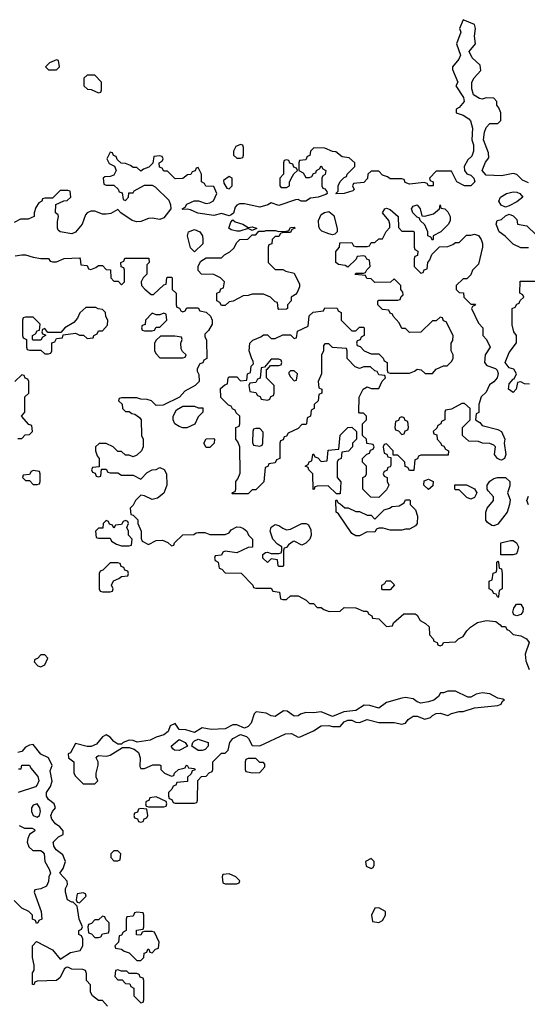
# Model space of a CAD drawing. Header units: inches. Extents: x 2769577 to 2880010, y 685631 to 825129.
# Tile 136 of 155: x 2843579 to 2846224, y 774326 to 779455. Entities that reach past the tile are written whole.
import ezdxf

# ---------------------------------------------------------------- set-up
doc = ezdxf.new("R2010")
doc.units = ezdxf.units.IN
doc.header["$MEASUREMENT"] = 0
doc.layers.add('C8747', color=7, linetype='Continuous')

msp = doc.modelspace()

# ---------------------------------------------------------------- linework, layer by layer
at = {"layer": 'C8747', "color": 4, "elevation": 4}
for points in [[(2846230, 778605.1), (2846199.4, 778619.4), (2846170, 778649.3), (2846150, 778654), (2846090, 778641.2), (2846010, 778646), (2845989.3, 778670), (2846007.3, 778712.7), (2846024.7, 778735.3), (2846022, 778762), (2845995.3, 778830), (2846002, 778870), (2846010, 778894), (2846030, 778914), (2846070, 778914), (2846086, 778930), (2846086, 778970), (2846076.4, 778996.4), (2846066, 779010), (2846066, 779030), (2846050, 779046), (2846010, 779048), (2845990, 779042), (2845976, 779044), (2845944.5, 779064.5), (2845935.3, 779095.3), (2845934.5, 779130), (2845947.6, 779152.4), (2845982, 779190), (2845978, 779218), (2845937.5, 779257.5), (2845921.2, 779290), (2845955.3, 779330), (2845948.7, 779370), (2845955.3, 779410), (2845948.7, 779430), (2845890, 779455.3), (2845870.8, 779410), (2845878.8, 779390), (2845856, 779330), (2845876, 779270), (2845866.8, 779250), (2845834.8, 779210), (2845835.3, 779195.3), (2845862, 779130), (2845852, 779110), (2845891.3, 779050), (2845896, 779030), (2845870, 778998), (2845854, 778990), (2845854, 778970), (2845890, 778958), (2845919.3, 778939.3), (2845927.9, 778927.9), (2845939.1, 778890), (2845934.8, 778830), (2845943.4, 778803.4), (2845944.9, 778770), (2845934.9, 778745.1), (2845914.4, 778725.6), (2845896, 778690), (2845898, 778670), (2845910, 778652), (2845930, 778646), (2845946, 778630), (2845950.8, 778610), (2845930.4, 778589.6), (2845898, 778590), (2845858, 778610), (2845830, 778666), (2845750, 778666), (2845714, 778630), (2845718, 778618), (2845734, 778610), (2845734, 778590), (2845710, 778589), (2845702, 778602), (2845687.3, 778607.3), (2845610, 778598), (2845588, 778608), (2845582, 778622), (2845570, 778626), (2845510, 778626), (2845496.4, 778636.4), (2845470, 778646), (2845450, 778666), (2845410, 778666), (2845394, 778650), (2845391.6, 778628.4), (2845372.7, 778607.3), (2845318, 778602), (2845314, 778590), (2845322, 778570), (2845316, 778564), (2845270, 778549.2), (2845228.9, 778548.9), (2845226, 778550), (2845228, 778552), (2845238, 778562), (2845238, 778590), (2845248.4, 778611.6), (2845270, 778634), (2845282, 778638), (2845286, 778650), (2845326, 778690), (2845326, 778710), (2845296.4, 778736.4), (2845260.4, 778740.4), (2845227.3, 778767.3), (2845208.4, 778768.4), (2845170, 778786), (2845112.7, 778787.3), (2845094, 778770), (2845091.6, 778748.4), (2845078, 778742), (2845070, 778726), (2845038, 778722), (2845034, 778710), (2845034, 778670), (2845056.9, 778656.9), (2845070, 778634), (2845090, 778634), (2845102, 778638), (2845110, 778654), (2845122, 778658), (2845126, 778670), (2845142, 778678), (2845150, 778694), (2845158, 778678), (2845174, 778670), (2845171.6, 778648.4), (2845158, 778642), (2845154, 778630), (2845154, 778590), (2845158, 778578), (2845170, 778574), (2845179.6, 778559.6), (2845182, 778550), (2845175.3, 778544.7), (2845134, 778530), (2845094.8, 778525.2), (2845070, 778509.3), (2845046, 778510), (2845030, 778518), (2845016.4, 778516.4), (2844930, 778487.3), (2844890, 778502), (2844872, 778490), (2844830, 778479.5), (2844750, 778495.3), (2844724.7, 778495.3), (2844711, 778489), (2844702, 778478), (2844692.8, 778447.2), (2844682, 778438), (2844670, 778434), (2844630, 778446), (2844590, 778434.5), (2844507.2, 778447.2), (2844470, 778464), (2844452, 778468), (2844430, 778466), (2844426, 778470), (2844442, 778478), (2844450, 778494), (2844488.7, 778511.3), (2844511.1, 778511.1), (2844550, 778498), (2844570, 778502), (2844588.4, 778511.6), (2844606, 778550), (2844590, 778586), (2844548.4, 778588.4), (2844542, 778602), (2844526, 778610), (2844526, 778650), (2844510, 778686), (2844498, 778682), (2844492.7, 778667.3), (2844478, 778662), (2844471.6, 778648.4), (2844452.7, 778647.3), (2844430, 778628), (2844390, 778626), (2844350, 778666), (2844330, 778666), (2844322, 778682), (2844307.3, 778687.3), (2844306, 778710), (2844322, 778718), (2844326, 778730), (2844322, 778742), (2844310, 778746), (2844278, 778742), (2844272.7, 778707.3), (2844252.7, 778687.3), (2844223.6, 778676.4), (2844210, 778666), (2844190, 778686), (2844170, 778686), (2844156.4, 778696.4), (2844130, 778706), (2844107.3, 778707.3), (2844087.3, 778727.3), (2844082, 778742), (2844067.3, 778747.3), (2844062, 778762), (2844050, 778766), (2844034, 778730), (2844045.4, 778705.4), (2844072.7, 778692.7), (2844082, 778670), (2844070, 778646), (2844050, 778638), (2844023.6, 778636.4), (2844014, 778630), (2844018, 778598), (2844030, 778594), (2844070, 778594), (2844092.7, 778572.7), (2844098, 778558), (2844112.7, 778552.7), (2844118, 778518), (2844130, 778514), (2844146, 778530), (2844147.3, 778552.7), (2844170, 778554), (2844176.4, 778563.6), (2844230, 778594), (2844270, 778594), (2844285.4, 778585.4), (2844356, 778516), (2844364.7, 778490), (2844366, 778470), (2844330, 778422.9), (2844310, 778413.6), (2844270, 778422), (2844250, 778419.7), (2844210, 778403.5), (2844190, 778402.4), (2844165.2, 778410), (2844106, 778450), (2844090, 778466), (2844054.4, 778445.6), (2844030, 778442), (2844010, 778442), (2843970, 778458), (2843950, 778458), (2843931.1, 778448.9), (2843922, 778438), (2843904, 778390), (2843870, 778348.7), (2843850, 778339.3), (2843789.4, 778349.4), (2843779, 778359), (2843776, 778370), (2843776, 778404), (2843782, 778430), (2843779, 778439), (2843766, 778450), (2843768, 778492), (2843808.4, 778511.6), (2843827.3, 778512.7), (2843846, 778530), (2843842, 778562), (2843830, 778566), (2843790, 778566), (2843750, 778526), (2843710, 778526), (2843698, 778522), (2843694, 778510), (2843678, 778502), (2843663.6, 778476.4), (2843654, 778450), (2843654, 778430), (2843623.6, 778416.4), (2843583.6, 778416.4), (2843550, 778398)], [(2846230, 778266), (2846190, 778266), (2846150, 778286), (2846108.4, 778328.4), (2846078, 778350), (2846062, 778390), (2846068, 778410), (2846090, 778414), (2846110, 778434), (2846130, 778442), (2846150, 778434), (2846170, 778414), (2846174, 778390), (2846222, 778382), (2846270, 778334)], [(2843554.6, 778225.4), (2843590, 778230.8), (2843610, 778230.8), (2843650, 778218), (2843690, 778212), (2843730, 778212), (2843738, 778198), (2843750, 778194), (2843770, 778194), (2843810, 778212), (2843890, 778214), (2843894, 778210), (2843898, 778178), (2843930, 778174), (2843938, 778158), (2843950, 778154), (2843976.4, 778163.6), (2843990, 778174), (2844010, 778174), (2844030, 778154), (2844052.7, 778152.7), (2844054, 778110), (2844070, 778094), (2844092.7, 778092.7), (2844110, 778074), (2844126, 778090), (2844126, 778150), (2844122, 778162), (2844107.3, 778167.3), (2844106, 778190), (2844122, 778198), (2844127.3, 778212.7), (2844252.7, 778212.7), (2844254, 778190), (2844242, 778178), (2844242, 778130), (2844222, 778110), (2844212, 778090), (2844214, 778070), (2844231.6, 778051.6), (2844263.6, 778023.6), (2844276.4, 778023.6), (2844330, 778074), (2844342, 778078), (2844346, 778110), (2844350, 778114), (2844370, 778114), (2844374, 778110), (2844374, 778050), (2844394, 778030), (2844394, 777970), (2844398, 777958), (2844412.7, 777952.7), (2844418, 777938), (2844430, 777934), (2844442, 777938), (2844450, 777954), (2844510, 777954), (2844518, 777938), (2844551.6, 777931.6), (2844574, 777910), (2844582, 777890), (2844582, 777870), (2844563.6, 777836.4), (2844543.6, 777816.4), (2844543.6, 777803.6), (2844552.7, 777787.3), (2844554, 777690), (2844538, 777682), (2844532.7, 777667.3), (2844518, 777662), (2844503.6, 777636.4), (2844503.6, 777623.6), (2844512.7, 777607.3), (2844514, 777570), (2844494, 777550), (2844439.6, 777520.4), (2844411.3, 777488.7), (2844327.3, 777447.3), (2844290, 777446), (2844266, 777470), (2844243.6, 777476.4), (2844210, 777478), (2844190, 777486), (2844110, 777486), (2844098, 777482), (2844094, 777470), (2844112.7, 777452.7), (2844114, 777430), (2844130, 777414), (2844150, 777414), (2844163.6, 777403.6), (2844179.6, 777399.6), (2844203.6, 777383.6), (2844211.6, 777371.6), (2844214, 777290), (2844222, 777270), (2844222, 777230), (2844214, 777210), (2844190, 777186), (2844170, 777178), (2844150, 777186), (2844130, 777186), (2844110, 777206), (2844090, 777206), (2844066, 777230), (2844030, 777248), (2843992.7, 777247.3), (2843974, 777230), (2843974, 777210), (2843983.6, 777183.6), (2843994, 777170), (2843994, 777126), (2843958, 777122), (2843954, 777110), (2843958, 777098), (2843972.7, 777092.7), (2843978, 777078), (2843990, 777074), (2844002, 777078), (2844006, 777114), (2844030, 777114), (2844038, 777098), (2844050, 777094), (2844090, 777094), (2844110, 777082), (2844170, 777082), (2844210, 777062), (2844244, 777096), (2844269, 777111), (2844290, 777112), (2844310, 777122), (2844331.3, 777111.3), (2844344.7, 777090), (2844346, 777030), (2844330.8, 776989.2), (2844297.3, 776962.7), (2844270, 776955.3), (2844230, 776975.3), (2844210, 776978), (2844182, 776950), (2844170, 776926), (2844154, 776910), (2844158, 776878), (2844170, 776874), (2844194, 776850), (2844194, 776830), (2844212, 776790), (2844212.7, 776752.7), (2844218, 776738), (2844250, 776722), (2844290, 776742), (2844323.6, 776743.6), (2844351.6, 776731.6), (2844370, 776714), (2844382, 776718), (2844386, 776730), (2844428.4, 776771.6), (2844487.3, 776772.7), (2844498, 776782), (2844510, 776784.7), (2844543.6, 776783.6), (2844570, 776774), (2844650, 776774), (2844670, 776782), (2844682, 776798), (2844710, 776814), (2844730, 776812), (2844745.4, 776805.4), (2844762, 776790), (2844772, 776770), (2844792, 776750), (2844792.7, 776707.3), (2844770, 776706), (2844710, 776678), (2844650, 776686), (2844638, 776682), (2844630, 776666), (2844598, 776662), (2844594, 776650), (2844598, 776638), (2844614, 776630), (2844618, 776598), (2844632.7, 776592.7), (2844650, 776574), (2844732.7, 776572.7), (2844794, 776510), (2844798, 776498), (2844810, 776494), (2844890, 776494), (2844898, 776478), (2844932.7, 776472.7), (2844938, 776438), (2844950, 776434), (2844970, 776434), (2844990, 776454), (2845030, 776454), (2845071.6, 776431.6), (2845090, 776414), (2845110, 776414), (2845130, 776394), (2845150, 776394), (2845163.6, 776383.6), (2845192.7, 776372.7), (2845250, 776374), (2845270, 776394), (2845331.6, 776391.6), (2845370, 776374), (2845390, 776374), (2845398, 776358), (2845414, 776350), (2845418, 776338), (2845450, 776334), (2845490, 776294), (2845522, 776298), (2845527.3, 776312.7), (2845580.4, 776359.6), (2845639.6, 776359.6), (2845650, 776354), (2845665.4, 776325.4), (2845694, 776310), (2845712.7, 776292.7), (2845714, 776250), (2845734, 776230), (2845738, 776218), (2845754, 776210), (2845758, 776198), (2845770, 776194), (2845782, 776198), (2845788.4, 776211.6), (2845850, 776214), (2845866, 776230), (2845890, 776242), (2845908.9, 776271.1), (2845928.9, 776291.1), (2845965.2, 776314.8), (2846010, 776326), (2846059.6, 776319.6), (2846083.6, 776303.6), (2846090, 776294), (2846110, 776294), (2846118, 776278), (2846130, 776274), (2846150, 776252), (2846190, 776244.9), (2846220.7, 776230), (2846234.8, 776210), (2846214, 776150), (2846216, 776116), (2846234.8, 776070)], [(2846236.4, 777556.4), (2846210, 777558), (2846190, 777568), (2846174, 777566), (2846166, 777530), (2846150, 777514), (2846126, 777530), (2846130, 777558), (2846150, 777582), (2846156.4, 777583.6), (2846168.7, 777610), (2846154.6, 777634.6), (2846130, 777641.2), (2846109.6, 777669.6), (2846130, 777722), (2846167.3, 777772.7), (2846168, 777810), (2846154, 777830), (2846145.6, 777865.6), (2846146, 777950), (2846162, 777958), (2846170, 777974), (2846182, 777978), (2846187.3, 777992.7), (2846206, 778010), (2846202, 778022), (2846186, 778030), (2846187.3, 778092.7), (2846270, 778094)], [(2843570, 777274), (2843590, 777274), (2843607.3, 777292.7), (2843630, 777294), (2843646, 777310), (2843642, 777342), (2843627.3, 777347.3), (2843588, 777390), (2843606, 777410), (2843606, 777490), (2843626, 777510), (2843626, 777570), (2843622, 777582), (2843607.3, 777587.3), (2843602, 777602), (2843590, 777606), (2843554, 777570)], [(2846230, 776928.7), (2846222, 776950), (2846230, 776974)], [(2844036.4, 774316.4), (2844010, 774346), (2843990, 774346), (2843958, 774370), (2843948, 774390), (2843947.3, 774427.3), (2843928, 774450), (2843927.3, 774487.3), (2843922, 774502), (2843908, 774508), (2843850, 774509.4), (2843830, 774519.3), (2843822, 774518), (2843810, 774508.7), (2843790, 774465.2), (2843770, 774449.3), (2843670, 774446), (2843658, 774442), (2843652.7, 774427.3), (2843646, 774430), (2843646, 774490), (2843655.3, 774504.7), (2843655.3, 774530), (2843646, 774570), (2843646, 774630), (2843667.3, 774652.7), (2843750.4, 774610.4), (2843790, 774561), (2843843.3, 774596.7), (2843894, 774606), (2843908.7, 774630), (2843907.3, 774667.3), (2843902, 774682), (2843888, 774690), (2843888, 774710), (2843902, 774718), (2843906, 774730), (2843889.1, 774769.1), (2843878, 774838), (2843858, 774858), (2843850, 774858), (2843828.7, 774870), (2843818, 774910), (2843818, 774930), (2843828, 774950), (2843827.3, 774967.3), (2843789, 775010), (2843806.3, 775033.7), (2843818, 775070), (2843804, 775104), (2843769, 775130), (2843757.2, 775150), (2843754.6, 775165.4), (2843754, 775170), (2843782, 775198), (2843806, 775210), (2843806, 775230), (2843788.7, 775250), (2843765.4, 775265.4), (2843746, 775290), (2843740.9, 775310), (2843749.3, 775330), (2843766, 775350), (2843759, 775370), (2843730, 775393.2), (2843719.5, 775410), (2843719.3, 775430), (2843740.2, 775459.8), (2843748.9, 775488.9), (2843738, 775542), (2843748.7, 775570), (2843728.7, 775610), (2843689.6, 775629.6), (2843650, 775679), (2843630, 775675.3), (2843610, 775665.2), (2843590, 775642.7), (2843570, 775638)], [(2843572.7, 775552.7), (2843587.3, 775552.7), (2843590, 775571), (2843630, 775571.3), (2843636.9, 775556.9), (2843672.8, 775512.8), (2843678, 775490), (2843670.7, 775470), (2843660.9, 775459.1), (2843571.3, 775428.7)], [(2843576.9, 775256.9), (2843604, 775244), (2843643.6, 775243.6), (2843656.9, 775236.9), (2843658, 775230), (2843631, 775210), (2843621, 775190), (2843618, 775170), (2843626, 775146), (2843647.1, 775127.1), (2843690, 775126.8), (2843699.3, 775119.3), (2843706.8, 775110), (2843710.6, 775070), (2843733.4, 775030), (2843738.8, 775010), (2843731, 774990), (2843730, 774966), (2843718, 774942), (2843690, 774928), (2843658, 774922), (2843654, 774910), (2843691.3, 774810), (2843694, 774770), (2843678, 774762), (2843674, 774750), (2843667.3, 774747.3), (2843662, 774762), (2843646, 774770), (2843646, 774790), (2843626, 774810), (2843590, 774826), (2843550, 774866)]]:
    msp.add_lwpolyline(points, dxfattribs=at)
at = {"layer": 'C8747', "color": 4}
for points, elevation in [([(2843770, 779246), (2843734, 779230), (2843714, 779210), (2843730, 779194), (2843770, 779194), (2843786, 779210), (2843782, 779242)], 4), ([(2843970, 779166), (2843930, 779166), (2843914, 779150), (2843914, 779110), (2843932.7, 779092.7), (2843951.6, 779091.6), (2843990, 779074), (2844002, 779078), (2844006, 779090), (2844006, 779130)], 4), ([(2844730, 778806), (2844705.4, 778794.6), (2844694, 778770), (2844694, 778750), (2844710, 778734), (2844730, 778734), (2844742, 778738), (2844746, 778750), (2844746, 778790), (2844742, 778802)], 4), ([(2844970, 778726), (2844958, 778722), (2844954, 778710), (2844954, 778650), (2844934, 778630), (2844934, 778590), (2844942, 778582), (2844970, 778582), (2844986, 778590), (2844986, 778610), (2845000.4, 778639.6), (2845007.3, 778652.7), (2845026, 778670), (2845022, 778682), (2845007.3, 778687.3), (2845002, 778702), (2844987.3, 778707.3), (2844982, 778722)], 4), ([(2844670, 778638), (2844642, 778618), (2844643.6, 778603.6), (2844658, 778578), (2844670, 778574), (2844686, 778590), (2844686, 778630)], 4), ([(2846110, 778478), (2846088.9, 778488.9), (2846075.3, 778510), (2846084, 778530), (2846115.3, 778550), (2846150, 778559.1), (2846170, 778557.3), (2846184.7, 778550), (2846202, 778530), (2846170, 778506), (2846130, 778486)], 4), ([(2845730, 778306), (2845722, 778322), (2845706, 778330), (2845706, 778350), (2845690, 778386), (2845666, 778410), (2845662, 778422), (2845650, 778426), (2845628.4, 778448.4), (2845621.2, 778470), (2845630, 778484.7), (2845650.8, 778490), (2845666, 778470), (2845674, 778434), (2845690, 778432), (2845736.4, 778443.6), (2845766, 778470), (2845770, 778490.8), (2845774, 778474), (2845794, 778470), (2845810, 778454), (2845822, 778430), (2845822, 778410), (2845814, 778390), (2845774, 778350), (2845734, 778330), (2845734, 778310)], 4), ([(2845570, 778354), (2845630, 778354), (2845634, 778350), (2845634, 778270), (2845638, 778258), (2845654, 778250), (2845652.7, 778227.3), (2845638, 778222), (2845634, 778210), (2845634, 778170), (2845670, 778134), (2845682, 778138), (2845687.3, 778152.7), (2845702, 778158), (2845706, 778190), (2845716.4, 778203.6), (2845727.3, 778232.7), (2845767.3, 778272.7), (2845810, 778274), (2845836.4, 778283.6), (2845850, 778294), (2845870, 778294), (2845908, 778332), (2845930, 778332), (2845950, 778338), (2845970, 778331), (2845984, 778310), (2845990.5, 778290), (2845990.4, 778270), (2845970, 778182), (2845938, 778150), (2845930, 778126), (2845910, 778106), (2845890, 778106), (2845854, 778070), (2845854, 778050), (2845870, 778034), (2845892.7, 778032.7), (2845894, 778010), (2845930, 777974), (2845954, 777974), (2845950, 777966), (2845938, 777962), (2845934, 777950), (2845970, 777874), (2845992, 777850), (2845992, 777810), (2846011.3, 777790), (2846030.8, 777750), (2846004.7, 777710), (2846001, 777670), (2846013.7, 777653.7), (2846058, 777638), (2846067.7, 777630), (2846072.5, 777612.5), (2846068, 777590), (2846050, 777569.2), (2846027.1, 777552.9), (2846010, 777515.3), (2845984.7, 777490), (2845972, 777450), (2845971.6, 777408.4), (2845958, 777402), (2845954, 777370), (2845976.9, 777356.9), (2845990, 777342), (2846070, 777320.7), (2846090.6, 777310), (2846107.3, 777270), (2846104, 777250), (2846113.4, 777190), (2846106, 777170), (2846090, 777160.9), (2846082.9, 777162.9), (2846069.5, 777169.5), (2846054, 777190), (2846058, 777230), (2846050, 777238), (2846030, 777248), (2845991.6, 777248.4), (2845970, 777258), (2845920.4, 777260.4), (2845886, 777290), (2845886, 777330), (2845926, 777370), (2845926, 777430), (2845896.4, 777456.4), (2845883.6, 777456.4), (2845830, 777426), (2845798, 777422), (2845794, 777410), (2845794, 777370), (2845778, 777362), (2845774, 777350), (2845758, 777342), (2845752.7, 777327.3), (2845734, 777310), (2845738, 777298), (2845752.7, 777292.7), (2845754, 777270), (2845774, 777250), (2845778, 777238), (2845790, 777234), (2845798, 777218), (2845814, 777210), (2845812.7, 777187.3), (2845670, 777186), (2845658, 777182), (2845652.7, 777167.3), (2845638, 777162), (2845632.7, 777107.3), (2845610, 777106), (2845602, 777122), (2845588.4, 777128.4), (2845586, 777150), (2845550, 777186), (2845526, 777186), (2845526, 777210), (2845490, 777246), (2845478, 777242), (2845474, 777230), (2845478, 777198), (2845492.7, 777192.7), (2845498, 777178), (2845514, 777174), (2845512.7, 777132.7), (2845510, 777126), (2845498, 777122), (2845492.7, 777107.3), (2845478, 777102), (2845474, 777090), (2845478, 777078), (2845494, 777070), (2845494, 777050), (2845502, 777030), (2845490, 777006), (2845450, 776966), (2845408.4, 776968.4), (2845368, 777010), (2845368, 777070), (2845382, 777078), (2845386, 777090), (2845386, 777130), (2845366, 777150), (2845366, 777170), (2845387.3, 777192.7), (2845402, 777198), (2845407.3, 777212.7), (2845422, 777218), (2845426, 777230), (2845422, 777242), (2845387.3, 777247.3), (2845386, 777270), (2845366, 777290), (2845366, 777350), (2845386, 777370), (2845386, 777390), (2845370, 777406), (2845350, 777406), (2845346, 777410), (2845348.4, 777488.4), (2845368.9, 777531.1), (2845390, 777542), (2845410, 777534), (2845450, 777534), (2845467.3, 777572.7), (2845486, 777590), (2845482, 777602), (2845450, 777606), (2845442, 777622), (2845430, 777626), (2845407.3, 777647.3), (2845372.7, 777647.3), (2845350, 777638), (2845327.3, 777647.3), (2845286, 777690), (2845286, 777730), (2845282, 777742), (2845208.4, 777748.4), (2845190, 777766), (2845170, 777766), (2845162, 777758), (2845162, 777730), (2845152.7, 777707.3), (2845152, 777610), (2845134, 777570), (2845138, 777538), (2845154, 777530), (2845154, 777510), (2845138, 777502), (2845134, 777470), (2845114, 777450), (2845114, 777430), (2845098, 777422), (2845094, 777390), (2845078, 777382), (2845074, 777350), (2845070, 777346), (2845050, 777346), (2845030, 777326), (2844978, 777302), (2844970, 777286), (2844958, 777282), (2844952.7, 777267.3), (2844938, 777262), (2844934, 777250), (2844934, 777170), (2844918, 777162), (2844910, 777146), (2844878, 777142), (2844872.7, 777127.3), (2844858, 777122), (2844851.6, 777048.4), (2844810, 777006), (2844790, 777006), (2844770, 776986), (2844686, 776986), (2844687.3, 776992.7), (2844702, 776998), (2844706, 777010), (2844706, 777050), (2844716.4, 777063.6), (2844727.3, 777092.7), (2844726, 777230), (2844716.4, 777256.4), (2844706, 777270), (2844706, 777330), (2844722, 777338), (2844726, 777350), (2844726, 777390), (2844707.3, 777407.3), (2844702, 777422), (2844687.3, 777427.3), (2844682, 777442), (2844667.3, 777447.3), (2844627.3, 777487.3), (2844626, 777534), (2844647.3, 777552.7), (2844662, 777558), (2844666, 777590), (2844670, 777594), (2844710, 777594), (2844730, 777574), (2844762, 777578), (2844766, 777610), (2844782, 777618), (2844786, 777650), (2844798, 777662), (2844796.4, 777676.4), (2844788, 777688), (2844775.3, 777730), (2844778, 777770), (2844794, 777786), (2844836.4, 777803.6), (2844850, 777814), (2844870, 777814), (2844890, 777794), (2844910, 777794), (2844950, 777814), (2844990, 777814), (2845010, 777794), (2845022, 777798), (2845027.3, 777832.7), (2845082, 777858), (2845087.3, 777912.7), (2845108.4, 777931.6), (2845162, 777938), (2845170, 777954), (2845232.7, 777952.7), (2845238, 777938), (2845254, 777930), (2845254, 777890), (2845310, 777834), (2845330, 777834), (2845350, 777854), (2845370, 777854), (2845374, 777850), (2845374, 777810), (2845358, 777802), (2845352.7, 777787.3), (2845338, 777782), (2845334, 777770), (2845338, 777758), (2845352.7, 777752.7), (2845374, 777730), (2845410, 777714), (2845450, 777714), (2845472.7, 777692.7), (2845478, 777678), (2845494, 777670), (2845494, 777630), (2845498, 777618), (2845510, 777614), (2845610, 777614), (2845636.4, 777623.6), (2845650, 777634), (2845671.6, 777631.6), (2845692.7, 777612.7), (2845730, 777612), (2845750, 777634), (2845788.4, 777651.6), (2845807.3, 777652.7), (2845830, 777674), (2845838, 777690), (2845838, 777710), (2845828, 777730), (2845828, 777770), (2845836.4, 777783.6), (2845838, 777810), (2845802, 777882), (2845787.3, 777887.3), (2845782, 777902), (2845770, 777906), (2845750, 777886), (2845730, 777886), (2845670, 777828), (2845610, 777826), (2845590, 777846), (2845570, 777846), (2845556.4, 777876.4), (2845526, 777910), (2845522, 777922), (2845510, 777926), (2845502, 777942), (2845470, 777946), (2845446, 777970), (2845446, 777990), (2845450, 777994), (2845550, 777994), (2845562, 777998), (2845567.3, 778012.7), (2845578, 778022), (2845576.4, 778036.4), (2845566, 778050), (2845566, 778070), (2845530, 778106), (2845512, 778088), (2845430, 778086), (2845410, 778106), (2845387.3, 778107.3), (2845382, 778122), (2845327.3, 778127.3), (2845330, 778134), (2845370, 778134), (2845382, 778138), (2845387.3, 778152.7), (2845406, 778170), (2845402, 778202), (2845387.3, 778207.3), (2845382, 778222), (2845370, 778226), (2845338, 778222), (2845332.7, 778207.3), (2845290, 778166), (2845275.3, 778175.3), (2845240.4, 778180.4), (2845226, 778190), (2845227.3, 778247.3), (2845246, 778270), (2845247.3, 778292.7), (2845310, 778294), (2845318, 778278), (2845330, 778274), (2845390, 778274), (2845402, 778278), (2845410, 778294), (2845430, 778294), (2845450, 778314), (2845470, 778314), (2845488.4, 778351.6), (2845507.3, 778372.7), (2845508, 778390), (2845502, 778410), (2845469.2, 778450), (2845482, 778470), (2845490, 778473), (2845510, 778466), (2845552, 778430), (2845552.7, 778372.7)], 4), ([(2845210, 778335.3), (2845190, 778339), (2845153.6, 778353.6), (2845144, 778364), (2845138, 778378), (2845136.2, 778410), (2845150, 778440.5), (2845168.4, 778451.6), (2845190, 778455.3), (2845216, 778436), (2845232.7, 778367.3), (2845234, 778350), (2845230, 778346), (2845222, 778338)], 4), ([(2844770, 778372), (2844790, 778376), (2844814, 778370), (2844814, 778366), (2844810, 778366), (2844790, 778358), (2844770, 778368), (2844726, 778354), (2844710, 778353.2), (2844680.9, 778360.9), (2844668.7, 778370), (2844680.2, 778399.8), (2844690, 778412), (2844702.8, 778402.8), (2844742, 778390)], 4), ([(2844490, 778246), (2844470, 778266), (2844454, 778330), (2844459, 778350), (2844490, 778362), (2844518, 778350), (2844532, 778330), (2844534, 778310), (2844532.7, 778287.3)], 4), ([(2844910, 778154), (2844950, 778154), (2844965.4, 778145.4), (2845010, 778134), (2845036.9, 778076.9), (2845036.9, 778063.1), (2845025.4, 778034.6), (2845016.9, 778023.1), (2844994, 778010), (2844994, 777990), (2844974, 777970), (2844974, 777950), (2844970, 777948), (2844930, 777946), (2844926, 777950), (2844922, 777982), (2844910, 777986), (2844886, 778010), (2844850, 778026), (2844790, 778026), (2844770, 778018), (2844743.6, 778016.4), (2844691.6, 777988.4), (2844670, 777986), (2844650, 777966), (2844630, 777966), (2844622, 777982), (2844606, 777990), (2844606, 778030), (2844622, 778038), (2844627.3, 778052.7), (2844642, 778058), (2844646, 778090), (2844626, 778110), (2844590, 778128), (2844526, 778130), (2844508.4, 778148.4), (2844508.4, 778171.6), (2844523.1, 778196.9), (2844550, 778214), (2844630, 778214), (2844646, 778230), (2844674.6, 778245.4), (2844694.6, 778265.4), (2844710, 778294), (2844726, 778310), (2844767.3, 778312.7), (2844790, 778334), (2844810, 778334), (2844826, 778354), (2844854, 778354), (2844862, 778358), (2844910, 778358), (2844930, 778352), (2844970, 778354), (2844982, 778358), (2844990, 778372), (2845010, 778374), (2845014, 778370), (2844998, 778362), (2844990, 778346), (2844950, 778346), (2844938, 778342), (2844930, 778326), (2844910, 778326), (2844894, 778310), (2844892.7, 778287.3), (2844878, 778282), (2844874, 778270), (2844874, 778190)], 4), ([(2843976.4, 777956.4), (2843923.6, 777956.4), (2843891.6, 777928.4), (2843879.8, 777900.2), (2843862, 777878), (2843814, 777850), (2843794, 777826), (2843726, 777826), (2843710, 777846), (2843698, 777842), (2843694, 777830), (2843698, 777818), (2843714, 777814), (2843714, 777810), (2843698, 777802), (2843690, 777786), (2843650, 777786), (2843646, 777790), (2843646, 777810), (2843662, 777818), (2843670, 777834), (2843682, 777838), (2843686, 777870), (2843650, 777906), (2843610, 777906), (2843598, 777902), (2843594, 777890), (2843594, 777810), (2843598, 777798), (2843614, 777790), (2843614, 777750), (2843618, 777738), (2843630, 777734), (2843690, 777734), (2843710, 777714), (2843730, 777714), (2843742, 777718), (2843746, 777730), (2843747.3, 777772.7), (2843762, 777778), (2843770, 777794), (2843802, 777798), (2843806, 777814), (2843870, 777822), (2843890, 777812), (2843911.6, 777811.6), (2843930, 777794), (2843962, 777798), (2843966, 777810), (2843982, 777818), (2843990, 777834), (2844010, 777834), (2844036.4, 777863.6), (2844038, 777890), (2844028.4, 777908.4), (2844026, 777930), (2844010, 777946), (2843988.4, 777948.4)], 4), ([(2844330, 777926), (2844310, 777918), (2844290, 777918), (2844270, 777926), (2844234, 777890), (2844232.7, 777867.3), (2844218, 777862), (2844214, 777850), (2844218, 777838), (2844230, 777834), (2844270, 777834), (2844282, 777838), (2844290, 777854), (2844310, 777854), (2844346, 777890), (2844342, 777922)], 4), ([(2844387.3, 777807.3), (2844312.7, 777807.3), (2844290, 777786), (2844282, 777770), (2844282, 777730), (2844290, 777714), (2844310, 777694), (2844430, 777694), (2844442, 777698), (2844446, 777710), (2844427.3, 777727.3), (2844420.4, 777740.4), (2844418, 777770), (2844426, 777790), (2844422, 777802)], 4), ([(2844930, 777686), (2844890, 777686), (2844854, 777646), (2844838, 777642), (2844832.7, 777587.3), (2844818, 777582), (2844810, 777566), (2844778, 777562), (2844774, 777550), (2844778, 777518), (2844810, 777514), (2844818, 777498), (2844832.7, 777492.7), (2844838, 777478), (2844870, 777474), (2844882, 777478), (2844887.3, 777492.7), (2844902, 777498), (2844906, 777510), (2844906, 777550), (2844866, 777590), (2844866, 777634), (2844870, 777634), (2844886, 777654), (2844930, 777654), (2844942, 777658), (2844946, 777670), (2844942, 777682)], 4), ([(2845010, 777626), (2844990, 777626), (2844982, 777618), (2844982, 777610), (2844990, 777594), (2845010, 777574), (2845022, 777578), (2845026, 777610)], 4), ([(2844430, 777328.7), (2844410, 777335.3), (2844388, 777350), (2844378, 777370), (2844378, 777390), (2844396.4, 777423.6), (2844430, 777442), (2844490, 777442), (2844510, 777434), (2844532.7, 777432.7), (2844534, 777410), (2844510, 777386), (2844491.1, 777348.9), (2844450, 777328.7)], 4), ([(2845570, 777386), (2845558, 777382), (2845552.7, 777367.3), (2845538, 777362), (2845534, 777330), (2845538, 777318), (2845552.7, 777312.7), (2845570, 777294), (2845582, 777298), (2845587.3, 777312.7), (2845602, 777318), (2845606, 777330), (2845602, 777362), (2845587.3, 777367.3), (2845582, 777382)], 4), ([(2844830, 777326), (2844810, 777326), (2844798, 777322), (2844794, 777310), (2844792.7, 777252.7), (2844798, 777238), (2844830, 777234), (2844842, 777238), (2844846, 777250), (2844847.3, 777307.3)], 4), ([(2845230, 776986), (2845187.3, 777027.3), (2845130, 777026), (2845118, 777022), (2845114, 777010), (2845108.7, 777008.7), (2845106, 777090), (2845086, 777110), (2845082, 777122), (2845066, 777130), (2845082, 777138), (2845087.3, 777152.7), (2845102, 777158), (2845106, 777190), (2845110, 777194), (2845118, 777178), (2845132.7, 777172.7), (2845150, 777154), (2845182, 777158), (2845187.3, 777212.7), (2845242, 777218), (2845248.4, 777291.6), (2845288.4, 777331.6), (2845310, 777332), (2845334, 777310), (2845334, 777270), (2845314, 777250), (2845314, 777230), (2845292.7, 777207.3), (2845258, 777202), (2845254, 777170), (2845238, 777162), (2845234, 777150), (2845234, 777070), (2845252.7, 777047.3), (2845250, 776986)], 4), ([(2844550, 777226), (2844538, 777250), (2844550, 777272), (2844590, 777274), (2844594, 777270), (2844592, 777250), (2844570, 777226)], 4), ([(2843650, 777106), (2843638, 777102), (2843630, 777086), (2843598, 777082), (2843594, 777070), (2843610, 777054), (2843630, 777054), (2843650, 777034), (2843670, 777034), (2843682, 777038), (2843686, 777050), (2843686, 777090), (2843682, 777102)], 4), ([(2845710, 777008), (2845686, 777030), (2845687.3, 777052.7), (2845710, 777062), (2845734, 777050), (2845732.7, 777027.3)], 4), ([(2846050, 776818), (2846040.4, 776820.4), (2846016.4, 776836.4), (2846008.4, 776848.4), (2846008, 776890), (2846015.3, 776910), (2846048, 776950), (2846048, 776970), (2846020.2, 777000.2), (2846015.3, 777010), (2846015.3, 777030), (2846028.9, 777051.1), (2846050, 777066), (2846069.2, 777070.8), (2846110, 777070.7), (2846133, 777050), (2846133.7, 777026.3), (2846120.7, 776990), (2846134.4, 776954.4), (2846132.4, 776930), (2846119.1, 776890), (2846070, 776828)], 4), ([(2845930, 776958), (2845910, 776966), (2845870, 777006), (2845850, 777006), (2845846, 777010), (2845847.3, 777032.7), (2845907.3, 777032.7), (2845950, 777012), (2845962, 776990), (2845950, 776966)], 4), ([(2845510, 776795.3), (2845474, 776806), (2845450, 776806), (2845438, 776802), (2845430, 776786), (2845390, 776788), (2845350, 776766), (2845330, 776766), (2845310, 776778), (2845240.4, 776880.4), (2845228, 776890), (2845226, 776950), (2845230, 776954), (2845238, 776938), (2845250, 776934), (2845272.7, 776912.7), (2845291.6, 776911.6), (2845330, 776894), (2845350, 776894), (2845390, 776874), (2845410, 776874), (2845430, 776854), (2845478, 776902), (2845506, 776910), (2845520.4, 776919.6), (2845556.4, 776923.6), (2845582, 776938), (2845590, 776954), (2845610, 776954), (2845614, 776950), (2845614, 776930), (2845642, 776902), (2845651.6, 776868.4), (2845651.3, 776830), (2845641, 776819), (2845610, 776802), (2845590, 776802), (2845570, 776795.3)], 4), ([(2844130, 776846), (2844118, 776842), (2844110, 776826), (2844078, 776822), (2844070, 776806), (2844062, 776822), (2844047.3, 776827.3), (2844042, 776842), (2844030, 776846), (2844014, 776830), (2844012.7, 776807.3), (2843990, 776806), (2843974, 776790), (2843978, 776758), (2843990, 776754), (2844050, 776754), (2844058, 776738), (2844083.6, 776723.6), (2844110, 776714), (2844150, 776714), (2844162, 776718), (2844166, 776750), (2844146, 776770), (2844146, 776790), (2844138, 776810), (2844146, 776830), (2844142, 776842)], 4), ([(2845050, 776718), (2845010, 776738), (2845003.6, 776736.4), (2844979.6, 776720.4), (2844970, 776706), (2844958, 776702), (2844954, 776690), (2844954, 776610), (2844950, 776606), (2844930, 776606), (2844926, 776610), (2844922, 776642), (2844890, 776646), (2844870, 776628), (2844846, 776650), (2844846, 776670), (2844860.4, 776679.6), (2844870, 776682), (2844890, 776674), (2844930, 776674), (2844942, 776678), (2844946, 776690), (2844946, 776710), (2844923.1, 776723.1), (2844899, 776750), (2844885.2, 776790), (2844889.2, 776810.8), (2844910, 776826), (2844930, 776821), (2844950, 776806), (2844970, 776798), (2844990, 776802), (2845048.9, 776831.1), (2845071.6, 776831.6), (2845083.6, 776823.6), (2845096.9, 776796.9), (2845098, 776770), (2845090.9, 776749.1), (2845070, 776728)], 4), ([(2846150, 776667), (2846087.3, 776667.3), (2846086, 776730), (2846137.5, 776742.5), (2846150, 776742.4), (2846167.7, 776730), (2846178.4, 776710), (2846174, 776686), (2846167.7, 776672.3)], 4), ([(2846070, 776446), (2846062, 776462), (2846050, 776466), (2846042, 776482), (2846026, 776490), (2846026, 776530), (2846042, 776538), (2846047.3, 776572.7), (2846062, 776578), (2846066, 776590), (2846066, 776630), (2846070, 776634), (2846074, 776630), (2846078, 776598), (2846090, 776594), (2846094, 776570), (2846094, 776490), (2846078, 776482), (2846074, 776450)], 4), ([(2844090, 776626), (2844050, 776626), (2844012.7, 776587.3), (2843998, 776582), (2843994, 776570), (2843994, 776490), (2843998, 776478), (2844010, 776474), (2844050, 776474), (2844062, 776478), (2844066, 776490), (2844058, 776510), (2844067.3, 776532.7), (2844096.4, 776543.6), (2844110, 776554), (2844142, 776558), (2844146, 776570), (2844142, 776582), (2844127.3, 776587.3), (2844122, 776602), (2844107.3, 776607.3), (2844102, 776622)], 4), ([(2845470, 776486), (2845466, 776490), (2845466, 776510), (2845482, 776518), (2845488.4, 776531.6), (2845511.6, 776531.6), (2845531.6, 776511.6), (2845510, 776486)], 4), ([(2846170, 776349), (2846154.6, 776354.6), (2846148.7, 776368.7), (2846154, 776390), (2846169, 776411), (2846190, 776410.7), (2846203, 776390), (2846200.5, 776370), (2846190, 776356)], 4), ([(2843710, 776146), (2843690, 776146), (2843672.7, 776127.3), (2843658, 776122), (2843654, 776110), (2843674, 776090), (2843690, 776084.7), (2843710, 776094), (2843726, 776130)], 4), ([(2845850, 775958), (2845810, 775958), (2845788, 775948), (2845772, 775948), (2845762, 775930), (2845738, 775910), (2845710, 775901.2), (2845670, 775894), (2845650, 775902), (2845630, 775918), (2845590, 775924), (2845570, 775921.2), (2845490, 775898), (2845450, 775869.3), (2845403.2, 775883.2), (2845374.8, 775885.2), (2845330, 775857.2), (2845269, 775849), (2845210, 775826), (2845150, 775849.3), (2845110, 775843.7), (2845070, 775846), (2845042, 775838), (2845030, 775829.4), (2845010, 775826.6), (2844973.6, 775853.6), (2844954.6, 775854.6), (2844910, 775826), (2844890, 775829.4), (2844863.2, 775843.2), (2844811, 775849), (2844801.4, 775838.6), (2844784.9, 775790), (2844770, 775772.7), (2844750, 775764), (2844710, 775782), (2844690, 775782), (2844650, 775760.5), (2844577.5, 775757.5), (2844530, 775766.6), (2844490, 775741.2), (2844444.7, 775755.3), (2844410, 775758), (2844390, 775788), (2844363.5, 775776.5), (2844352.4, 775747.6), (2844330.5, 775729.5), (2844290, 775717.2), (2844258.8, 775701.2), (2844191.9, 775691.9), (2844170, 775700.9), (2844150, 775702.7), (2844118, 775690), (2844110, 775682), (2844090, 775681.2), (2844070, 775695.1), (2844050, 775717.2), (2844030, 775729.3), (2844010, 775719), (2843979, 775681), (2843950.8, 775669.2), (2843930, 775669.3), (2843870, 775685.2), (2843844, 775636), (2843832, 775630), (2843834, 775610), (2843862, 775590), (2843862, 775530), (2843870, 775514), (2843910, 775474), (2843970, 775474), (2843986, 775490), (2843978, 775510), (2843978, 775530), (2843988.4, 775571.6), (2843988.7, 775590), (2843978, 775610), (2843983.1, 775616.9), (2843990, 775622), (2844030, 775618), (2844050, 775624.7), (2844115.5, 775664.5), (2844150, 775663.8), (2844175.5, 775655.5), (2844198.4, 775638.4), (2844207.3, 775610), (2844204.7, 775564.7), (2844210, 775554), (2844230, 775554), (2844272.7, 775572.7), (2844310, 775574), (2844314, 775570), (2844314, 775550), (2844334, 775530), (2844370, 775514), (2844382, 775518), (2844386, 775530), (2844406, 775550), (2844442, 775558), (2844446, 775570), (2844451.6, 775571.6), (2844458, 775558), (2844490, 775554), (2844492.7, 775547.3), (2844478, 775542), (2844472.7, 775527.3), (2844454, 775510), (2844452.7, 775487.3), (2844398, 775482), (2844392.7, 775467.3), (2844378, 775462), (2844372.7, 775447.3), (2844354, 775430), (2844354, 775410), (2844358, 775398), (2844372.7, 775392.7), (2844378, 775378), (2844390, 775374), (2844490, 775374), (2844502, 775378), (2844506, 775390), (2844507.3, 775492.7), (2844527.3, 775512.7), (2844550, 775514), (2844567.3, 775532.7), (2844582, 775538), (2844586, 775550), (2844586, 775590), (2844630, 775634), (2844650, 775634), (2844666, 775650), (2844674, 775690), (2844689.6, 775710.4), (2844730, 775730.8), (2844760.7, 775720.7), (2844771.3, 775710), (2844790, 775674), (2844830, 775672), (2844964.8, 775735.2), (2844996.3, 775736.3), (2845030, 775718), (2845040.4, 775719.6), (2845109.4, 775750.6), (2845150, 775776.3), (2845190, 775779.1), (2845210, 775774), (2845250, 775774), (2845270, 775797.3), (2845290, 775805.5), (2845310, 775805.5), (2845330, 775796.3), (2845350, 775794), (2845390.5, 775810.5), (2845450, 775793.4), (2845530, 775794), (2845570, 775784.7), (2845590, 775791.3), (2845604, 775810), (2845630, 775826.8), (2845650, 775826.8), (2845690, 775810.8), (2845720.2, 775819.8), (2845729.6, 775830.4), (2845750, 775840.7), (2845770, 775842.8), (2845810, 775831), (2845830, 775841), (2845869.4, 775850.6), (2845890, 775850.8), (2845950, 775870.8), (2846070, 775882), (2846088.7, 775890), (2846095.3, 775904.7), (2846106, 775910), (2846096.4, 775916.4), (2846070, 775921.2), (2846030, 775943.7), (2845990, 775949.3), (2845958.5, 775941.5), (2845930, 775925.2), (2845914.4, 775925.6)], 4), ([(2844410, 775648.7), (2844386, 775650), (2844376.4, 775656.4), (2844368.7, 775670), (2844410, 775704.7), (2844442, 775690), (2844454, 775670)], 4), ([(2844510, 775648.7), (2844475.3, 775670), (2844482, 775690), (2844490, 775698), (2844510, 775706.8), (2844562, 775690), (2844562, 775670), (2844546, 775654), (2844530, 775648.7)], 4), ([(2844810, 775606), (2844770, 775606), (2844758, 775602), (2844754, 775590), (2844754, 775550), (2844758, 775538), (2844792.7, 775532.7), (2844830, 775534), (2844856.4, 775563.6), (2844856.4, 775576.4), (2844850, 775586), (2844830, 775586)], 4), ([(2844290, 775406), (2844258, 775402), (2844252.7, 775387.3), (2844238, 775382), (2844234, 775370), (2844238, 775358), (2844250, 775354), (2844330, 775354), (2844342, 775358), (2844346, 775370), (2844342, 775382)], 4), ([(2843670, 775369.5), (2843650, 775363.7), (2843641.3, 775350), (2843641.3, 775330), (2843648.5, 775310), (2843670, 775301.1), (2843682.9, 775310), (2843687.8, 775330), (2843684.2, 775350)], 8), ([(2844210, 775346), (2844198, 775342), (2844192.7, 775327.3), (2844178, 775322), (2844174, 775310), (2844178, 775298), (2844192.7, 775292.7), (2844198, 775278), (2844210, 775274), (2844222, 775278), (2844227.3, 775292.7), (2844242, 775298), (2844246, 775310), (2844242, 775342)], 4), ([(2844090, 775126), (2844070, 775126), (2844054, 775110), (2844054, 775090), (2844070, 775074), (2844090, 775074), (2844102, 775078), (2844106, 775110)], 4), ([(2845410, 775086), (2845382, 775070), (2845385.4, 775045.4), (2845410, 775034), (2845422, 775038), (2845426, 775050), (2845426, 775070)], 4), ([(2844670, 775006), (2844638, 775002), (2844634, 774990), (2844638, 774958), (2844650, 774954), (2844710, 774954), (2844722, 774958), (2844726, 774970), (2844706, 774990)], 4), ([(2843910, 774906), (2843878, 774902), (2843874, 774870), (2843878, 774858), (2843890, 774854), (2843926, 774890), (2843922, 774902)], 4), ([(2844010, 774786), (2843990, 774766), (2843970, 774766), (2843952.7, 774747.3), (2843938, 774742), (2843934, 774730), (2843938, 774698), (2843952.7, 774692.7), (2843970, 774674), (2843990, 774674), (2844002, 774678), (2844010, 774694), (2844042, 774698), (2844046, 774710), (2844046, 774750), (2844027.3, 774767.3), (2844022, 774782)], 4), ([(2844190, 774806), (2844178, 774802), (2844170, 774786), (2844138, 774782), (2844134, 774770), (2844134, 774710), (2844118, 774702), (2844110, 774686), (2844098, 774682), (2844094, 774650), (2844074, 774630), (2844078, 774618), (2844110, 774614), (2844123.6, 774603.6), (2844150, 774594), (2844190, 774554), (2844210, 774554), (2844226, 774570), (2844227.3, 774592.7), (2844242, 774598), (2844247.3, 774612.7), (2844252.7, 774612.7), (2844258, 774598), (2844270, 774594), (2844287.3, 774612.7), (2844302, 774618), (2844306, 774650), (2844282, 774702), (2844270, 774706), (2844230, 774706), (2844218, 774702), (2844210, 774686), (2844187.3, 774687.3), (2844187.3, 774712.7), (2844222, 774718), (2844226, 774730), (2844226, 774790), (2844222, 774802)], 4), ([(2845450, 774828), (2845430, 774826), (2845412, 774790), (2845418, 774758), (2845450, 774752), (2845470, 774762), (2845486, 774790), (2845486, 774810)], 4), ([(2844090, 774506), (2844078, 774502), (2844074, 774470), (2844090, 774454), (2844112.7, 774452.7), (2844130, 774434), (2844152.7, 774432.7), (2844158, 774418), (2844174, 774410), (2844174, 774370), (2844210, 774334), (2844222, 774338), (2844226, 774350), (2844226, 774450), (2844222, 774462), (2844207.3, 774467.3), (2844202, 774482), (2844190, 774486), (2844150, 774486), (2844138, 774498), (2844110, 774498)], 4)]:
    msp.add_lwpolyline(points, close=True, dxfattribs=dict(at, elevation=elevation))

doc.saveas('drawing.dxf')
